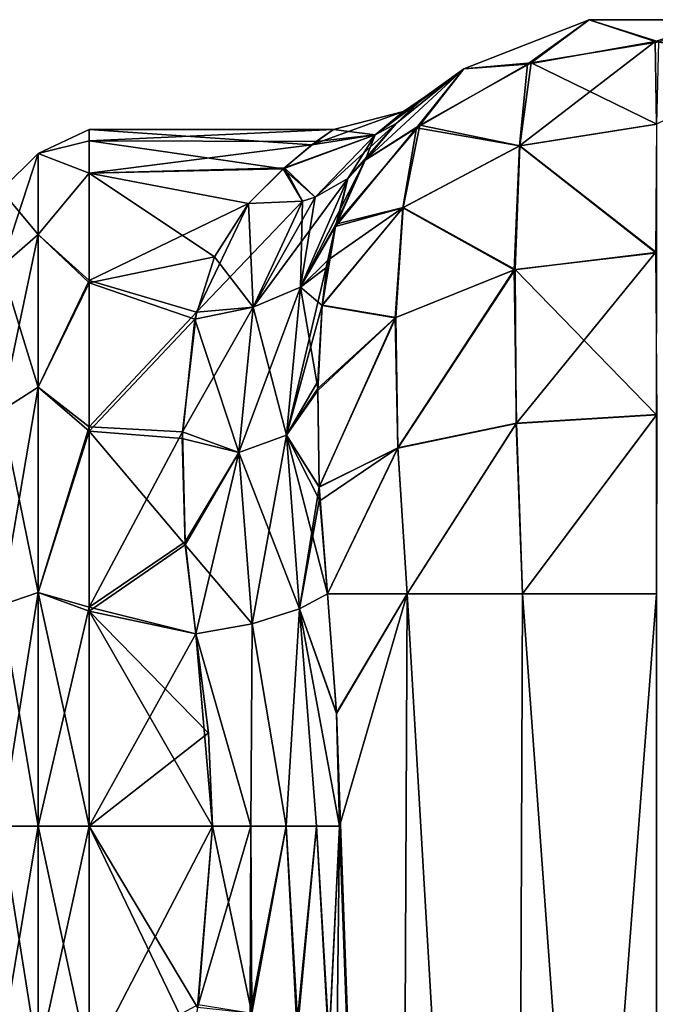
# Model space of a CAD drawing. Extents: x -23 to 470, y -2000 to 0.
# Tile 145 of 172: x 277 to 299, y -34 to 0. Entities that reach past the tile are written whole.
import ezdxf

# ---------------------------------------------------------------- set-up
doc = ezdxf.new("R2010")
doc.units = 0
doc.header["$LTSCALE"] = 64.024212
for name, color, linetype in [('388', 7, 'CONTINUOUS'), ('389', 7, 'CONTINUOUS'), ('390', 7, 'CONTINUOUS'), ('391', 7, 'CONTINUOUS'), ('392', 7, 'CONTINUOUS'), ('395', 7, 'CONTINUOUS'), ('396', 7, 'CONTINUOUS'), ('399', 7, 'CONTINUOUS'), ('400', 7, 'CONTINUOUS'), ('419', 7, 'CONTINUOUS'), ('420', 7, 'CONTINUOUS'), ('421', 7, 'CONTINUOUS'), ('422', 7, 'CONTINUOUS'), ('424', 7, 'CONTINUOUS'), ('425', 7, 'CONTINUOUS'), ('426', 7, 'CONTINUOUS')]:
    doc.layers.add(name, color=color, linetype=linetype)

msp = doc.modelspace()

# ---------------------------------------------------------------- linework, layer by layer
at = {"layer": '388', "linetype": 'CONTINUOUS'}
for points in [[(287.714, -20, 7.232), (290.464, -20, 3.415), (288.022, -24.125, 6.615), (287.714, -20, 7.232)], [(288.022, -24.125, 6.615), (290.464, -20, 3.415), (288.124, -28, 6.429), (288.022, -24.125, 6.615)], [(290.464, -20, 3.415), (290.161, -83.45, 3.712), (288.124, -28, 6.429), (290.464, -20, 3.415)], [(294.176, -83.45, 0.989), (290.161, -83.45, 3.712), (290.464, -20, 3.415), (294.176, -83.45, 0.989)], [(294.43, -20, 0.885), (294.176, -83.45, 0.989), (290.464, -20, 3.415), (294.43, -20, 0.885)], [(299.05, -83.45), (294.176, -83.45, 0.989), (299.05, -20), (299.05, -83.45)], [(299.05, -20), (294.176, -83.45, 0.989), (294.43, -20, 0.885), (299.05, -20)], [(290.161, -83.45, 3.712), (287.487, -83.45, 7.752), (288.124, -28, 6.429), (290.161, -83.45, 3.712)], [(288.124, -28, 6.429), (287.487, -83.45, 7.752), (287.755, -35.552, 7.144), (288.124, -28, 6.429)]]:
    msp.add_3dface(points, dxfattribs=at)
at = {"layer": '389', "linetype": 'CONTINUOUS'}
for points in [[(292.414, -1.907, 20), (296.732, -0.217, 20), (294.608, -1.749, 14.089), (292.414, -1.907, 20)], [(294.608, -1.749, 14.089), (296.732, -0.217, 20), (299.003, -0.973, 13.838), (294.608, -1.749, 14.089)], [(296.732, -0.217, 20), (301.37, -0.217, 20), (299.003, -0.973, 13.838), (296.732, -0.217, 20)], [(299.003, -0.973, 13.838), (301.37, -0.217, 20), (303.404, -1.717, 14.079), (299.003, -0.973, 13.838)], [(294.608, -1.749, 14.089), (299.003, -0.973, 13.838), (294.33, -4.561, 8.798), (294.608, -1.749, 14.089)], [(294.33, -4.561, 8.798), (299.003, -0.973, 13.838), (299.044, -3.812, 8.255), (294.33, -4.561, 8.798)], [(299.003, -0.973, 13.838), (303.404, -1.717, 14.079), (299.044, -3.812, 8.255), (299.003, -0.973, 13.838)], [(289.009, -5.055, 20), (292.414, -1.907, 20), (290.782, -3.946, 14.801), (289.009, -5.055, 20)], [(290.782, -3.946, 14.801), (292.414, -1.907, 20), (294.608, -1.749, 14.089), (290.782, -3.946, 14.801)], [(290.782, -3.946, 14.801), (294.608, -1.749, 14.089), (294.33, -4.561, 8.798), (290.782, -3.946, 14.801)], [(287.984, -7.339, 15.884), (289.009, -5.055, 20), (290.782, -3.946, 14.801), (287.984, -7.339, 15.884)], [(287.984, -7.339, 15.884), (290.782, -3.946, 14.801), (290.313, -6.694, 10.346), (287.984, -7.339, 15.884)], [(290.313, -6.694, 10.346), (290.782, -3.946, 14.801), (294.33, -4.561, 8.798), (290.313, -6.694, 10.346)], [(294.33, -4.561, 8.798), (299.044, -3.812, 8.255), (299.012, -8.239, 3.824), (294.33, -4.561, 8.798)], [(290.313, -6.694, 10.346), (294.33, -4.561, 8.798), (294.14, -8.83, 4.636), (290.313, -6.694, 10.346)], [(294.14, -8.83, 4.636), (294.33, -4.561, 8.798), (299.012, -8.239, 3.824), (294.14, -8.83, 4.636)], [(288.177, -6.702, 16.851), (289.009, -5.055, 20), (287.984, -7.339, 15.884), (288.177, -6.702, 16.851)], [(287.525, -10.069, 12.677), (287.984, -7.339, 15.884), (290.313, -6.694, 10.346), (287.525, -10.069, 12.677)], [(287.525, -10.069, 12.677), (290.313, -6.694, 10.346), (290.046, -10.491, 6.921), (287.525, -10.069, 12.677)], [(290.046, -10.491, 6.921), (290.313, -6.694, 10.346), (294.14, -8.83, 4.636), (290.046, -10.491, 6.921)], [(287.691, -8.741, 14.084), (287.984, -7.339, 15.884), (287.525, -10.069, 12.677), (287.691, -8.741, 14.084)], [(294.14, -8.83, 4.636), (299.012, -8.239, 3.824), (294.228, -14.119, 1.899), (294.14, -8.83, 4.636)], [(294.228, -14.119, 1.899), (299.012, -8.239, 3.824), (299.065, -13.82, 0.979), (294.228, -14.119, 1.899)], [(290.046, -10.491, 6.921), (294.14, -8.83, 4.636), (290.142, -14.972, 4.527), (290.046, -10.491, 6.921)], [(290.142, -14.972, 4.527), (294.14, -8.83, 4.636), (294.228, -14.119, 1.899), (290.142, -14.972, 4.527)], [(287.377, -12.927, 10.342), (287.525, -10.069, 12.677), (290.046, -10.491, 6.921), (287.377, -12.927, 10.342)], [(287.377, -12.927, 10.342), (290.046, -10.491, 6.921), (287.43, -16.327, 8.463), (287.377, -12.927, 10.342)], [(287.43, -16.327, 8.463), (290.046, -10.491, 6.921), (290.142, -14.972, 4.527), (287.43, -16.327, 8.463)], [(294.43, -20, 0.885), (294.228, -14.119, 1.899), (299.065, -13.82, 0.979), (294.43, -20, 0.885)], [(299.05, -20), (294.43, -20, 0.885), (299.065, -13.82, 0.979), (299.05, -20)], [(290.464, -20, 3.415), (290.142, -14.972, 4.527), (294.228, -14.119, 1.899), (290.464, -20, 3.415)], [(294.43, -20, 0.885), (290.464, -20, 3.415), (294.228, -14.119, 1.899), (294.43, -20, 0.885)], [(287.43, -16.327, 8.463), (290.142, -14.972, 4.527), (287.453, -16.791, 8.266), (287.43, -16.327, 8.463)], [(290.142, -14.972, 4.527), (287.714, -20, 7.232), (287.453, -16.791, 8.266), (290.142, -14.972, 4.527)], [(290.464, -20, 3.415), (287.714, -20, 7.232), (290.142, -14.972, 4.527), (290.464, -20, 3.415)]]:
    msp.add_3dface(points, dxfattribs=at)
at = {"layer": '390', "linetype": 'CONTINUOUS'}
for points in [[(292.414, -1.907, 46), (296.731, -0.217, 46), (292.414, -1.907, 20), (292.414, -1.907, 46)], [(292.414, -1.907, 20), (296.731, -0.217, 46), (296.732, -0.217, 20), (292.414, -1.907, 20)], [(296.731, -0.217, 46), (301.368, -0.217, 46), (296.732, -0.217, 20), (296.731, -0.217, 46)], [(296.732, -0.217, 20), (301.368, -0.217, 46), (301.37, -0.217, 20), (296.732, -0.217, 20)], [(289.009, -5.055, 46), (292.414, -1.907, 46), (290.083, -3.791, 41.612), (289.009, -5.055, 46)], [(289.009, -5.055, 20), (290.077, -3.797, 24.363), (292.414, -1.907, 20), (289.009, -5.055, 20)], [(290.077, -3.797, 24.363), (290.971, -2.962, 30.092), (292.414, -1.907, 20), (290.077, -3.797, 24.363)], [(290.083, -3.791, 41.612), (292.414, -1.907, 46), (290.807, -3.103, 37.452), (290.083, -3.791, 41.612)], [(290.807, -3.103, 37.452), (292.414, -1.907, 46), (291.09, -2.862, 33.581), (290.807, -3.103, 37.452)], [(291.09, -2.862, 33.581), (292.414, -1.907, 46), (290.971, -2.962, 30.092), (291.09, -2.862, 33.581)], [(290.971, -2.962, 30.092), (292.414, -1.907, 46), (292.414, -1.907, 20), (290.971, -2.962, 30.092)]]:
    msp.add_3dface(points, dxfattribs=at)
at = {"layer": '391', "linetype": 'CONTINUOUS'}
for points in [[(292.414, -1.907, 46), (294.735, -1.704, 51.926), (296.731, -0.217, 46), (292.414, -1.907, 46)], [(294.735, -1.704, 51.926), (299.13, -0.974, 52.163), (296.731, -0.217, 46), (294.735, -1.704, 51.926)], [(296.731, -0.217, 46), (299.13, -0.974, 52.163), (301.368, -0.217, 46), (296.731, -0.217, 46)], [(294.735, -1.704, 51.926), (299.057, -3.814, 57.748), (299.13, -0.974, 52.163), (294.735, -1.704, 51.926)], [(289.009, -5.055, 46), (290.89, -3.856, 51.229), (292.414, -1.907, 46), (289.009, -5.055, 46)], [(290.89, -3.856, 51.229), (294.343, -4.559, 57.208), (294.735, -1.704, 51.926), (290.89, -3.856, 51.229)], [(290.89, -3.856, 51.229), (294.735, -1.704, 51.926), (292.414, -1.907, 46), (290.89, -3.856, 51.229)], [(294.343, -4.559, 57.208), (299.057, -3.814, 57.748), (294.735, -1.704, 51.926), (294.343, -4.559, 57.208)], [(288.004, -7.265, 50.009), (290.323, -6.688, 55.663), (290.89, -3.856, 51.229), (288.004, -7.265, 50.009)], [(288.004, -7.265, 50.009), (290.89, -3.856, 51.229), (289.009, -5.055, 46), (288.004, -7.265, 50.009)], [(290.323, -6.688, 55.663), (294.343, -4.559, 57.208), (290.89, -3.856, 51.229), (290.323, -6.688, 55.663)], [(294.343, -4.559, 57.208), (299.057, -8.244, 62.18), (299.057, -3.814, 57.748), (294.343, -4.559, 57.208)], [(290.323, -6.688, 55.663), (294.175, -8.826, 61.38), (294.343, -4.559, 57.208), (290.323, -6.688, 55.663)], [(294.175, -8.826, 61.38), (299.057, -8.244, 62.18), (294.343, -4.559, 57.208), (294.175, -8.826, 61.38)], [(287.527, -10.053, 53.309), (290.068, -10.482, 59.1), (290.323, -6.688, 55.663), (287.527, -10.053, 53.309)], [(287.527, -10.053, 53.309), (290.323, -6.688, 55.663), (287.73, -8.507, 51.64), (287.527, -10.053, 53.309)], [(287.73, -8.507, 51.64), (290.323, -6.688, 55.663), (288.004, -7.265, 50.009), (287.73, -8.507, 51.64)], [(290.068, -10.482, 59.1), (294.175, -8.826, 61.38), (290.323, -6.688, 55.663), (290.068, -10.482, 59.1)], [(294.175, -8.826, 61.38), (299.048, -13.828, 65.024), (299.057, -8.244, 62.18), (294.175, -8.826, 61.38)], [(290.068, -10.482, 59.1), (290.135, -14.982, 61.468), (294.175, -8.826, 61.38), (290.068, -10.482, 59.1)], [(290.135, -14.982, 61.468), (294.216, -14.129, 64.099), (294.175, -8.826, 61.38), (290.135, -14.982, 61.468)], [(294.216, -14.129, 64.099), (299.048, -13.828, 65.024), (294.175, -8.826, 61.38), (294.216, -14.129, 64.099)], [(287.376, -12.998, 55.705), (290.068, -10.482, 59.1), (287.527, -10.053, 53.309), (287.376, -12.998, 55.705)], [(287.381, -12.683, 55.489), (287.376, -12.998, 55.705), (287.527, -10.053, 53.309), (287.381, -12.683, 55.489)], [(287.376, -12.998, 55.705), (287.43, -16.316, 57.532), (290.068, -10.482, 59.1), (287.376, -12.998, 55.705)], [(287.43, -16.316, 57.532), (290.135, -14.982, 61.468), (290.068, -10.482, 59.1), (287.43, -16.316, 57.532)], [(294.216, -14.129, 64.099), (294.429, -20, 65.115), (299.048, -13.828, 65.024), (294.216, -14.129, 64.099)], [(294.429, -20, 65.115), (299.049, -20, 66), (299.048, -13.828, 65.024), (294.429, -20, 65.115)], [(290.135, -14.982, 61.468), (290.464, -20, 62.584), (294.216, -14.129, 64.099), (290.135, -14.982, 61.468)], [(290.464, -20, 62.584), (294.429, -20, 65.115), (294.216, -14.129, 64.099), (290.464, -20, 62.584)], [(287.43, -16.316, 57.532), (287.714, -20, 58.768), (290.135, -14.982, 61.468), (287.43, -16.316, 57.532)], [(287.714, -20, 58.768), (290.464, -20, 62.584), (290.135, -14.982, 61.468), (287.714, -20, 58.768)], [(287.447, -16.673, 57.686), (287.714, -20, 58.768), (287.43, -16.316, 57.532), (287.447, -16.673, 57.686)]]:
    msp.add_3dface(points, dxfattribs=at)
at = {"layer": '392', "linetype": 'CONTINUOUS'}
for points in [[(287.714, -20, 58.768), (288.021, -24.097, 59.382), (290.464, -20, 62.584), (287.714, -20, 58.768)], [(288.021, -24.097, 59.382), (290.162, -83.45, 62.29), (290.464, -20, 62.584), (288.021, -24.097, 59.382)], [(290.162, -83.45, 62.29), (294.175, -83.45, 65.01), (290.464, -20, 62.584), (290.162, -83.45, 62.29)], [(290.464, -20, 62.584), (294.175, -83.45, 65.01), (294.429, -20, 65.115), (290.464, -20, 62.584)], [(294.175, -83.45, 65.01), (299.05, -83.45, 66), (294.429, -20, 65.115), (294.175, -83.45, 65.01)], [(294.429, -20, 65.115), (299.05, -83.45, 66), (299.049, -20, 66), (294.429, -20, 65.115)], [(288.124, -28, 59.571), (290.162, -83.45, 62.29), (288.021, -24.097, 59.382), (288.124, -28, 59.571)], [(287.769, -35.419, 58.884), (290.162, -83.45, 62.29), (288.124, -28, 59.571), (287.769, -35.419, 58.884)]]:
    msp.add_3dface(points, dxfattribs=at)
at = {"layer": '395', "linetype": 'CONTINUOUS'}
for points in [[(287.915, -4, 32.874), (287.326, -4.419, 28.537), (279.5, -4.389, 28.698), (287.915, -4, 32.874)], [(287.173, -4.533, 38.032), (287.915, -4, 32.874), (279.5, -4, 33.051), (287.173, -4.533, 38.032)], [(279.5, -4, 33.051), (287.915, -4, 32.874), (279.5, -4.389, 28.698), (279.5, -4, 33.051)], [(279.5, -5.51, 41.379), (287.173, -4.533, 38.032), (279.5, -4, 33.051), (279.5, -5.51, 41.379)], [(287.326, -4.419, 28.537), (286.187, -5.355, 25.051), (279.5, -4.389, 28.698), (287.326, -4.419, 28.537)], [(279.5, -4.389, 28.698), (286.187, -5.355, 25.051), (279.5, -5.503, 24.639), (279.5, -4.389, 28.698)], [(286.236, -5.317, 40.84), (287.173, -4.533, 38.032), (279.5, -5.51, 41.379), (286.236, -5.317, 40.84)], [(284.993, -6.547, 43.759), (286.236, -5.317, 40.84), (279.5, -5.51, 41.379), (284.993, -6.547, 43.759)], [(286.187, -5.355, 25.051), (284.993, -6.547, 22.241), (279.5, -5.503, 24.639), (286.187, -5.355, 25.051)], [(279.5, -5.503, 24.639), (284.993, -6.547, 22.241), (283.826, -8.389, 19.165), (279.5, -5.503, 24.639)], [(279.5, -9.278, 17.984), (279.5, -5.503, 24.639), (283.826, -8.389, 19.165), (279.5, -9.278, 17.984)], [(279.5, -9.2, 47.919), (284.993, -6.547, 43.759), (279.5, -5.51, 41.379), (279.5, -9.2, 47.919)], [(283.201, -10.295, 49.202), (284.993, -6.547, 43.759), (279.5, -9.2, 47.919), (283.201, -10.295, 49.202)], [(283.147, -10.533, 16.541), (279.5, -9.278, 17.984), (283.826, -8.389, 19.165), (283.147, -10.533, 16.541)], [(279.5, -14.241, 52.665), (283.201, -10.295, 49.202), (279.5, -9.2, 47.919), (279.5, -14.241, 52.665)], [(279.5, -14.393, 13.23), (279.5, -9.278, 17.984), (283.147, -10.533, 16.541), (279.5, -14.393, 13.23)], [(282.714, -14.419, 52.788), (283.201, -10.295, 49.202), (279.5, -14.241, 52.665), (282.714, -14.419, 52.788)], [(282.708, -14.652, 13.054), (279.5, -14.393, 13.23), (283.147, -10.533, 16.541), (282.708, -14.652, 13.054)], [(279.5, -20.463, 55.786), (282.714, -14.419, 52.788), (279.5, -14.241, 52.665), (279.5, -20.463, 55.786)], [(279.5, -20.595, 10.171), (279.5, -14.393, 13.23), (282.814, -18.316, 11.04), (279.5, -20.595, 10.171)], [(282.814, -18.316, 11.04), (279.5, -14.393, 13.23), (282.708, -14.652, 13.054), (282.814, -18.316, 11.04)], [(282.806, -18.205, 54.91), (282.714, -14.419, 52.788), (279.5, -20.463, 55.786), (282.806, -18.205, 54.91)], [(283.18, -21.379, 56.069), (282.806, -18.205, 54.91), (279.5, -20.463, 55.786), (283.18, -21.379, 56.069)], [(283.18, -21.379, 9.931), (279.5, -20.595, 10.171), (282.814, -18.316, 11.04), (283.18, -21.379, 9.931)], [(279.5, -28, 57), (283.18, -21.379, 56.069), (279.5, -20.463, 55.786), (279.5, -28, 57)], [(279.5, -28, 9), (279.5, -20.595, 10.171), (283.753, -28, 9), (279.5, -28, 9)], [(283.753, -28, 9), (279.5, -20.595, 10.171), (283.611, -24.8, 9.214), (283.753, -28, 9)], [(283.611, -24.8, 9.214), (279.5, -20.595, 10.171), (283.18, -21.379, 9.931), (283.611, -24.8, 9.214)], [(283.61, -24.783, 56.783), (283.18, -21.379, 56.069), (279.5, -28, 57), (283.61, -24.783, 56.783)], [(283.753, -28, 57), (283.61, -24.783, 56.783), (279.5, -28, 57), (283.753, -28, 57)]]:
    msp.add_3dface(points, dxfattribs=at)
at = {"layer": '396', "linetype": 'CONTINUOUS'}
for points in [[(283.753, -28, 57), (279.5, -28, 57), (279.5, -36.199, 55.556), (283.753, -28, 57)], [(283.753, -28, 57), (279.5, -36.199, 55.556), (283.259, -34.147, 56.199), (283.753, -28, 57)], [(279.5, -28, 9), (283.753, -28, 9), (283.237, -34.251, 9.828), (279.5, -28, 9)], [(283.054, -35.385, 10.165), (279.5, -28, 9), (283.237, -34.251, 9.828), (283.054, -35.385, 10.165)], [(279.5, -28, 9), (283.054, -35.385, 10.165), (279.5, -36.198, 10.444), (279.5, -28, 9)]]:
    msp.add_3dface(points, dxfattribs=at)
at = {"layer": '399', "linetype": 'CONTINUOUS'}
for points in [[(279.5, -5.51, 41.379), (279.5, -4, 33.051), (277.75, -4.826, 37.086), (279.5, -5.51, 41.379)], [(279.5, -4, 33.051), (279.5, -4.389, 28.698), (277.75, -4.826, 28.914), (279.5, -4, 33.051)], [(279.5, -4, 33.051), (277.75, -4.826, 28.914), (277.75, -4.826, 37.086), (279.5, -4, 33.051)], [(279.5, -4.389, 28.698), (279.5, -5.503, 24.639), (277.75, -4.826, 28.914), (279.5, -4.389, 28.698)], [(276.468, -6.09, 29.137), (276.468, -6.09, 36.863), (277.75, -4.826, 28.914), (276.468, -6.09, 29.137)], [(277.75, -7.622, 21.234), (276.468, -6.09, 29.137), (277.75, -4.826, 28.914), (277.75, -7.622, 21.234)], [(276.468, -6.09, 36.863), (276.468, -8.732, 44.124), (277.75, -4.826, 37.086), (276.468, -6.09, 36.863)], [(277.75, -4.826, 28.914), (276.468, -6.09, 36.863), (277.75, -4.826, 37.086), (277.75, -4.826, 28.914)], [(277.75, -4.826, 37.086), (276.468, -8.732, 44.124), (277.75, -7.622, 44.766), (277.75, -4.826, 37.086)], [(279.5, -5.51, 41.379), (277.75, -4.826, 37.086), (277.75, -7.622, 44.766), (279.5, -5.51, 41.379)], [(279.5, -5.503, 24.639), (277.75, -7.622, 21.234), (277.75, -4.826, 28.914), (279.5, -5.503, 24.639)], [(279.5, -5.503, 24.639), (279.5, -9.278, 17.984), (277.75, -7.622, 21.234), (279.5, -5.503, 24.639)], [(279.5, -9.2, 47.919), (279.5, -5.51, 41.379), (277.75, -7.622, 44.766), (279.5, -9.2, 47.919)], [(276.468, -8.732, 21.876), (276.468, -6.09, 29.137), (277.75, -7.622, 21.234), (276.468, -8.732, 21.876)], [(277.75, -12.875, 14.974), (276.468, -8.732, 21.876), (277.75, -7.622, 21.234), (277.75, -12.875, 14.974)], [(276.468, -8.732, 44.124), (276.468, -13.699, 50.043), (277.75, -7.622, 44.766), (276.468, -8.732, 44.124)], [(277.75, -7.622, 44.766), (276.468, -13.699, 50.043), (277.75, -12.875, 51.026), (277.75, -7.622, 44.766)], [(279.5, -9.2, 47.919), (277.75, -7.622, 44.766), (277.75, -12.875, 51.026), (279.5, -9.2, 47.919)], [(279.5, -9.278, 17.984), (277.75, -12.875, 14.974), (277.75, -7.622, 21.234), (279.5, -9.278, 17.984)], [(276.468, -13.699, 15.957), (276.468, -8.732, 21.876), (277.75, -12.875, 14.974), (276.468, -13.699, 15.957)], [(279.5, -14.241, 52.665), (279.5, -9.2, 47.919), (277.75, -12.875, 51.026), (279.5, -14.241, 52.665)], [(279.5, -9.278, 17.984), (279.5, -14.393, 13.23), (277.75, -12.875, 14.974), (279.5, -9.278, 17.984)], [(277.75, -19.952, 10.888), (276.468, -13.699, 15.957), (277.75, -12.875, 14.974), (277.75, -19.952, 10.888)], [(276.468, -13.699, 50.043), (276.468, -20.391, 53.907), (277.75, -12.875, 51.026), (276.468, -13.699, 50.043)], [(277.75, -12.875, 51.026), (276.468, -20.391, 53.907), (277.75, -19.952, 55.112), (277.75, -12.875, 51.026)], [(279.5, -14.241, 52.665), (277.75, -12.875, 51.026), (277.75, -19.952, 55.112), (279.5, -14.241, 52.665)], [(279.5, -14.393, 13.23), (277.75, -19.952, 10.888), (277.75, -12.875, 14.974), (279.5, -14.393, 13.23)], [(276.468, -20.391, 12.093), (276.468, -13.699, 15.957), (277.75, -19.952, 10.888), (276.468, -20.391, 12.093)], [(279.5, -20.463, 55.786), (279.5, -14.241, 52.665), (277.75, -19.952, 55.112), (279.5, -20.463, 55.786)], [(279.5, -14.393, 13.23), (279.5, -20.595, 10.171), (277.75, -19.952, 10.888), (279.5, -14.393, 13.23)], [(276.468, -28, 55.248), (277.75, -28, 56.531), (277.75, -19.952, 55.112), (276.468, -28, 55.248)], [(276.468, -20.391, 53.907), (276.468, -28, 55.248), (277.75, -19.952, 55.112), (276.468, -20.391, 53.907)], [(277.75, -28, 9.469), (276.468, -20.391, 12.093), (277.75, -19.952, 10.888), (277.75, -28, 9.469)], [(277.75, -28, 56.531), (279.5, -20.463, 55.786), (277.75, -19.952, 55.112), (277.75, -28, 56.531)], [(279.5, -20.595, 10.171), (279.5, -28, 9), (277.75, -19.952, 10.888), (279.5, -20.595, 10.171)], [(279.5, -28, 9), (277.75, -28, 9.469), (277.75, -19.952, 10.888), (279.5, -28, 9)], [(277.75, -28, 9.469), (276.468, -28, 10.752), (276.468, -20.391, 12.093), (277.75, -28, 9.469)], [(279.5, -28, 57), (279.5, -20.463, 55.786), (277.75, -28, 56.531), (279.5, -28, 57)]]:
    msp.add_3dface(points, dxfattribs=at)
at = {"layer": '400', "linetype": 'CONTINUOUS'}
for points in [[(276.468, -28, 55.248), (276.468, -35.609, 53.907), (277.75, -28, 56.531), (276.468, -28, 55.248)], [(277.75, -28, 56.531), (276.468, -35.609, 53.907), (277.75, -36.048, 55.112), (277.75, -28, 56.531)], [(276.468, -35.609, 12.093), (276.468, -28, 10.752), (277.75, -36.048, 10.888), (276.468, -35.609, 12.093)], [(277.75, -36.048, 10.888), (276.468, -28, 10.752), (277.75, -28, 9.469), (277.75, -36.048, 10.888)], [(279.5, -36.199, 55.556), (279.5, -28, 57), (277.75, -36.048, 55.112), (279.5, -36.199, 55.556)], [(279.5, -28, 57), (277.75, -28, 56.531), (277.75, -36.048, 55.112), (279.5, -28, 57)], [(279.5, -28, 9), (279.5, -36.198, 10.444), (277.75, -28, 9.469), (279.5, -28, 9)], [(279.5, -36.198, 10.444), (277.75, -36.048, 10.888), (277.75, -28, 9.469), (279.5, -36.198, 10.444)]]:
    msp.add_3dface(points, dxfattribs=at)
at = {"layer": '419', "linetype": 'CONTINUOUS'}
for points in [[(290.971, -2.962, 30.092), (290.077, -3.797, 24.363), (289.36, -4.189, 26.701), (290.971, -2.962, 30.092)], [(290.331, -3.377, 32.995), (290.971, -2.962, 30.092), (289.36, -4.189, 26.701), (290.331, -3.377, 32.995)], [(290.807, -3.103, 37.452), (291.09, -2.862, 33.581), (289.361, -4.188, 39.294), (290.807, -3.103, 37.452)], [(289.361, -4.188, 39.294), (291.09, -2.862, 33.581), (290.331, -3.377, 32.995), (289.361, -4.188, 39.294)], [(291.09, -2.862, 33.581), (290.971, -2.962, 30.092), (290.331, -3.377, 32.995), (291.09, -2.862, 33.581)], [(287.915, -4, 32.874), (287.173, -4.533, 38.032), (290.331, -3.377, 32.995), (287.915, -4, 32.874)], [(287.173, -4.533, 38.032), (289.361, -4.188, 39.294), (290.331, -3.377, 32.995), (287.173, -4.533, 38.032)], [(287.915, -4, 32.874), (290.331, -3.377, 32.995), (289.36, -4.189, 26.701), (287.915, -4, 32.874)], [(290.083, -3.791, 41.612), (290.807, -3.103, 37.452), (289.361, -4.188, 39.294), (290.083, -3.791, 41.612)], [(288.411, -5.686, 45.461), (290.083, -3.791, 41.612), (287.287, -6.331, 44.72), (288.411, -5.686, 45.461)], [(287.287, -6.331, 44.72), (290.083, -3.791, 41.612), (289.361, -4.188, 39.294), (287.287, -6.331, 44.72)], [(287.326, -4.419, 28.537), (287.915, -4, 32.874), (289.36, -4.189, 26.701), (287.326, -4.419, 28.537)], [(289.009, -5.055, 46), (290.083, -3.791, 41.612), (288.411, -5.686, 45.461), (289.009, -5.055, 46)], [(290.077, -3.797, 24.363), (289.009, -5.055, 20), (289.36, -4.189, 26.701), (290.077, -3.797, 24.363)], [(286.187, -5.355, 25.051), (287.326, -4.419, 28.537), (289.36, -4.189, 26.701), (286.187, -5.355, 25.051)], [(287.287, -6.331, 21.28), (286.187, -5.355, 25.051), (289.36, -4.189, 26.701), (287.287, -6.331, 21.28)], [(287.173, -4.533, 38.032), (286.236, -5.317, 40.84), (289.361, -4.188, 39.294), (287.173, -4.533, 38.032)], [(286.236, -5.317, 40.84), (287.287, -6.331, 44.72), (289.361, -4.188, 39.294), (286.236, -5.317, 40.84)], [(288.411, -5.686, 20.539), (287.287, -6.331, 21.28), (289.36, -4.189, 26.701), (288.411, -5.686, 20.539)], [(289.009, -5.055, 20), (288.411, -5.686, 20.539), (289.36, -4.189, 26.701), (289.009, -5.055, 20)], [(286.236, -5.317, 40.84), (284.993, -6.547, 43.759), (286.848, -6.467, 44.488), (286.236, -5.317, 40.84)], [(284.993, -6.547, 22.241), (286.187, -5.355, 25.051), (286.848, -6.467, 21.511), (284.993, -6.547, 22.241)], [(286.187, -5.355, 25.051), (287.287, -6.331, 21.28), (286.848, -6.467, 21.511), (286.187, -5.355, 25.051)], [(286.236, -5.317, 40.84), (286.848, -6.467, 44.488), (287.287, -6.331, 44.72), (286.236, -5.317, 40.84)]]:
    msp.add_3dface(points, dxfattribs=at)
at = {"layer": '420', "linetype": 'CONTINUOUS'}
for points in [[(288.004, -7.265, 50.009), (289.009, -5.055, 46), (286.784, -9.431, 50.531), (288.004, -7.265, 50.009)], [(286.784, -9.431, 50.531), (289.009, -5.055, 46), (288.411, -5.686, 45.461), (286.784, -9.431, 50.531)], [(286.784, -9.431, 50.531), (288.411, -5.686, 45.461), (285.152, -10.124, 49.607), (286.784, -9.431, 50.531)], [(285.152, -10.124, 49.607), (288.411, -5.686, 45.461), (287.287, -6.331, 44.72), (285.152, -10.124, 49.607)], [(286.848, -6.467, 44.488), (285.152, -10.124, 49.607), (287.287, -6.331, 44.72), (286.848, -6.467, 44.488)], [(284.993, -6.547, 43.759), (283.201, -10.295, 49.202), (286.848, -6.467, 44.488), (284.993, -6.547, 43.759)], [(283.201, -10.295, 49.202), (285.152, -10.124, 49.607), (286.848, -6.467, 44.488), (283.201, -10.295, 49.202)], [(287.73, -8.507, 51.64), (288.004, -7.265, 50.009), (286.784, -9.431, 50.531), (287.73, -8.507, 51.64)], [(287.527, -10.053, 53.309), (287.73, -8.507, 51.64), (286.301, -14.528, 54.689), (287.527, -10.053, 53.309)], [(286.301, -14.528, 54.689), (287.73, -8.507, 51.64), (286.784, -9.431, 50.531), (286.301, -14.528, 54.689)], [(286.301, -14.528, 54.689), (286.784, -9.431, 50.531), (284.654, -15.124, 53.724), (286.301, -14.528, 54.689)], [(284.654, -15.124, 53.724), (286.784, -9.431, 50.531), (285.152, -10.124, 49.607), (284.654, -15.124, 53.724)], [(283.201, -10.295, 49.202), (282.714, -14.419, 52.788), (285.152, -10.124, 49.607), (283.201, -10.295, 49.202)], [(282.714, -14.419, 52.788), (284.654, -15.124, 53.724), (285.152, -10.124, 49.607), (282.714, -14.419, 52.788)], [(287.381, -12.683, 55.489), (287.527, -10.053, 53.309), (286.301, -14.528, 54.689), (287.381, -12.683, 55.489)], [(287.376, -12.998, 55.705), (287.381, -12.683, 55.489), (286.301, -14.528, 54.689), (287.376, -12.998, 55.705)], [(287.43, -16.316, 57.532), (287.376, -12.998, 55.705), (286.301, -14.528, 54.689), (287.43, -16.316, 57.532)], [(282.714, -14.419, 52.788), (282.806, -18.205, 54.91), (284.654, -15.124, 53.724), (282.714, -14.419, 52.788)], [(285.119, -21.03, 56.383), (286.301, -14.528, 54.689), (284.654, -15.124, 53.724), (285.119, -21.03, 56.383)], [(285.119, -21.03, 56.383), (286.753, -20.516, 57.415), (286.301, -14.528, 54.689), (285.119, -21.03, 56.383)], [(286.753, -20.516, 57.415), (287.43, -16.316, 57.532), (286.301, -14.528, 54.689), (286.753, -20.516, 57.415)], [(282.806, -18.205, 54.91), (283.18, -21.379, 56.069), (284.654, -15.124, 53.724), (282.806, -18.205, 54.91)], [(283.18, -21.379, 56.069), (285.119, -21.03, 56.383), (284.654, -15.124, 53.724), (283.18, -21.379, 56.069)], [(287.447, -16.673, 57.686), (287.43, -16.316, 57.532), (286.753, -20.516, 57.415), (287.447, -16.673, 57.686)], [(287.714, -20, 58.768), (287.447, -16.673, 57.686), (286.753, -20.516, 57.415), (287.714, -20, 58.768)]]:
    msp.add_3dface(points, dxfattribs=at)
at = {"layer": '421', "linetype": 'CONTINUOUS'}
for points in [[(288.021, -24.097, 59.382), (287.714, -20, 58.768), (286.753, -20.516, 57.415), (288.021, -24.097, 59.382)], [(285.119, -21.03, 56.383), (286.288, -28, 57.691), (286.753, -20.516, 57.415), (285.119, -21.03, 56.383)], [(286.288, -28, 57.691), (287.331, -28, 58.509), (286.753, -20.516, 57.415), (286.288, -28, 57.691)], [(288.124, -28, 59.571), (288.021, -24.097, 59.382), (286.753, -20.516, 57.415), (288.124, -28, 59.571)], [(287.331, -28, 58.509), (288.124, -28, 59.571), (286.753, -20.516, 57.415), (287.331, -28, 58.509)], [(283.18, -21.379, 56.069), (285.067, -28, 57.176), (285.119, -21.03, 56.383), (283.18, -21.379, 56.069)], [(285.067, -28, 57.176), (286.288, -28, 57.691), (285.119, -21.03, 56.383), (285.067, -28, 57.176)], [(283.18, -21.379, 56.069), (283.61, -24.783, 56.783), (283.753, -28, 57), (283.18, -21.379, 56.069)], [(283.18, -21.379, 56.069), (283.753, -28, 57), (285.067, -28, 57.176), (283.18, -21.379, 56.069)]]:
    msp.add_3dface(points, dxfattribs=at)
at = {"layer": '422', "linetype": 'CONTINUOUS'}
for points in [[(283.753, -28, 57), (283.259, -34.147, 56.199), (285.107, -34.446, 56.494), (283.753, -28, 57)], [(283.753, -28, 57), (285.107, -34.446, 56.494), (285.067, -28, 57.176), (283.753, -28, 57)], [(285.067, -28, 57.176), (285.107, -34.446, 56.494), (286.288, -28, 57.691), (285.067, -28, 57.176)], [(285.107, -34.446, 56.494), (286.691, -34.896, 57.442), (286.288, -28, 57.691), (285.107, -34.446, 56.494)], [(286.288, -28, 57.691), (286.691, -34.896, 57.442), (287.331, -28, 58.509), (286.288, -28, 57.691)], [(286.691, -34.896, 57.442), (287.769, -35.419, 58.884), (287.331, -28, 58.509), (286.691, -34.896, 57.442)], [(287.769, -35.419, 58.884), (288.124, -28, 59.571), (287.331, -28, 58.509), (287.769, -35.419, 58.884)]]:
    msp.add_3dface(points, dxfattribs=at)
at = {"layer": '424', "linetype": 'CONTINUOUS'}
for points in [[(283.237, -34.251, 9.828), (283.753, -28, 9), (285.067, -28, 8.824), (283.237, -34.251, 9.828)], [(283.237, -34.251, 9.828), (285.067, -28, 8.824), (285.055, -34.442, 9.526), (283.237, -34.251, 9.828)], [(285.067, -28, 8.824), (286.288, -28, 8.309), (285.055, -34.442, 9.526), (285.067, -28, 8.824)], [(285.055, -34.442, 9.526), (286.288, -28, 8.309), (286.661, -34.894, 8.588), (285.055, -34.442, 9.526)], [(286.288, -28, 8.309), (287.332, -28, 7.492), (286.661, -34.894, 8.588), (286.288, -28, 8.309)], [(287.332, -28, 7.492), (287.755, -35.552, 7.144), (286.661, -34.894, 8.588), (287.332, -28, 7.492)], [(288.124, -28, 6.429), (287.755, -35.552, 7.144), (287.332, -28, 7.492), (288.124, -28, 6.429)]]:
    msp.add_3dface(points, dxfattribs=at)
at = {"layer": '425', "linetype": 'CONTINUOUS'}
for points in [[(287.714, -20, 7.232), (288.022, -24.125, 6.615), (286.753, -20.516, 8.584), (287.714, -20, 7.232)], [(285.12, -21.03, 9.617), (286.753, -20.516, 8.584), (286.288, -28, 8.309), (285.12, -21.03, 9.617)], [(286.288, -28, 8.309), (286.753, -20.516, 8.584), (287.332, -28, 7.492), (286.288, -28, 8.309)], [(288.022, -24.125, 6.615), (288.124, -28, 6.429), (286.753, -20.516, 8.584), (288.022, -24.125, 6.615)], [(286.753, -20.516, 8.584), (288.124, -28, 6.429), (287.332, -28, 7.492), (286.753, -20.516, 8.584)], [(283.18, -21.379, 9.931), (285.12, -21.03, 9.617), (285.067, -28, 8.824), (283.18, -21.379, 9.931)], [(285.067, -28, 8.824), (285.12, -21.03, 9.617), (286.288, -28, 8.309), (285.067, -28, 8.824)], [(283.753, -28, 9), (283.611, -24.8, 9.214), (283.18, -21.379, 9.931), (283.753, -28, 9)], [(283.753, -28, 9), (283.18, -21.379, 9.931), (285.067, -28, 8.824), (283.753, -28, 9)]]:
    msp.add_3dface(points, dxfattribs=at)
at = {"layer": '426', "linetype": 'CONTINUOUS'}
for points in [[(289.009, -5.055, 20), (288.177, -6.702, 16.851), (288.411, -5.686, 20.539), (289.009, -5.055, 20)], [(288.411, -5.686, 20.539), (287.984, -7.339, 15.884), (286.785, -9.431, 15.469), (288.411, -5.686, 20.539)], [(288.411, -5.686, 20.539), (286.785, -9.431, 15.469), (287.287, -6.331, 21.28), (288.411, -5.686, 20.539)], [(288.177, -6.702, 16.851), (287.984, -7.339, 15.884), (288.411, -5.686, 20.539), (288.177, -6.702, 16.851)], [(287.287, -6.331, 21.28), (286.785, -9.431, 15.469), (286.848, -6.467, 21.511), (287.287, -6.331, 21.28)], [(283.826, -8.389, 19.165), (284.993, -6.547, 22.241), (285.152, -10.124, 16.393), (283.826, -8.389, 19.165)], [(284.993, -6.547, 22.241), (286.848, -6.467, 21.511), (285.152, -10.124, 16.393), (284.993, -6.547, 22.241)], [(286.848, -6.467, 21.511), (286.785, -9.431, 15.469), (285.152, -10.124, 16.393), (286.848, -6.467, 21.511)], [(287.984, -7.339, 15.884), (287.691, -8.741, 14.084), (286.785, -9.431, 15.469), (287.984, -7.339, 15.884)], [(283.147, -10.533, 16.541), (283.826, -8.389, 19.165), (285.152, -10.124, 16.393), (283.147, -10.533, 16.541)], [(287.691, -8.741, 14.084), (287.525, -10.069, 12.677), (286.785, -9.431, 15.469), (287.691, -8.741, 14.084)], [(286.785, -9.431, 15.469), (286.301, -14.528, 11.311), (285.152, -10.124, 16.393), (286.785, -9.431, 15.469)], [(286.785, -9.431, 15.469), (287.377, -12.927, 10.342), (286.301, -14.528, 11.311), (286.785, -9.431, 15.469)], [(287.525, -10.069, 12.677), (287.377, -12.927, 10.342), (286.785, -9.431, 15.469), (287.525, -10.069, 12.677)], [(283.147, -10.533, 16.541), (285.152, -10.124, 16.393), (284.654, -15.124, 12.276), (283.147, -10.533, 16.541)], [(285.152, -10.124, 16.393), (286.301, -14.528, 11.311), (284.654, -15.124, 12.276), (285.152, -10.124, 16.393)], [(282.708, -14.652, 13.054), (283.147, -10.533, 16.541), (284.654, -15.124, 12.276), (282.708, -14.652, 13.054)], [(287.377, -12.927, 10.342), (287.43, -16.327, 8.463), (286.301, -14.528, 11.311), (287.377, -12.927, 10.342)], [(286.301, -14.528, 11.311), (286.753, -20.516, 8.584), (284.654, -15.124, 12.276), (286.301, -14.528, 11.311)], [(287.453, -16.791, 8.266), (287.714, -20, 7.232), (286.301, -14.528, 11.311), (287.453, -16.791, 8.266)], [(286.301, -14.528, 11.311), (287.714, -20, 7.232), (286.753, -20.516, 8.584), (286.301, -14.528, 11.311)], [(287.43, -16.327, 8.463), (287.453, -16.791, 8.266), (286.301, -14.528, 11.311), (287.43, -16.327, 8.463)], [(282.814, -18.316, 11.04), (282.708, -14.652, 13.054), (284.654, -15.124, 12.276), (282.814, -18.316, 11.04)], [(282.814, -18.316, 11.04), (284.654, -15.124, 12.276), (285.12, -21.03, 9.617), (282.814, -18.316, 11.04)], [(285.12, -21.03, 9.617), (284.654, -15.124, 12.276), (286.753, -20.516, 8.584), (285.12, -21.03, 9.617)], [(283.18, -21.379, 9.931), (282.814, -18.316, 11.04), (285.12, -21.03, 9.617), (283.18, -21.379, 9.931)]]:
    msp.add_3dface(points, dxfattribs=at)

doc.saveas('drawing.dxf')
